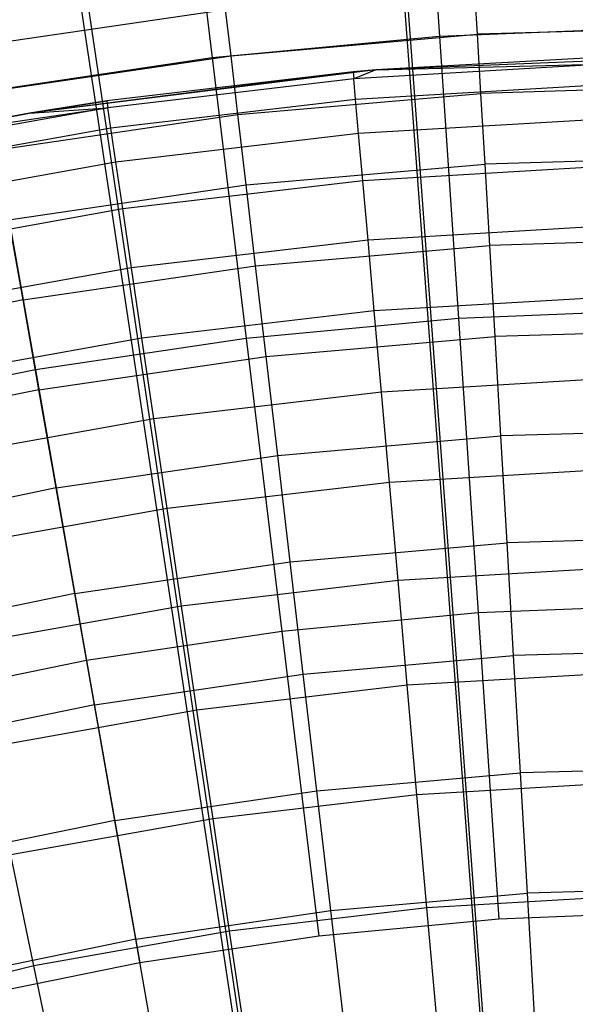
# Model space of a CAD drawing. Extents: x 0.1 to 20.1, y -10 to 10.
# Tile 107 of 127: x 9.841 to 10.045, y 1.202 to 1.563. Entities that reach past the tile are written whole.
import ezdxf

# ---------------------------------------------------------------- set-up
doc = ezdxf.new("R2010")
doc.units = 0
doc.header["$LTSCALE"] = 2.54
doc.layers.get('0').update_dxf_attribs({"linetype": 'CONTINUOUS'})

# ---------------------------------------------------------------- blocks, each defined once
blk = doc.blocks.new('DROPS_COLOR_E_STL')
at = {"color": 0}
for p, q in [((10.03353, 0.89754, 14.69615), (9.36147, 9.97269, 1.7)), ((10.03353, 0.89754, 14.69615), (9.36147, 9.97269, 1.7)), ((9.96743, 0.89018, 14.69615), (8.62698, 9.89092, 1.7)), ((9.96743, 0.89018, 14.69615), (8.62698, 9.89092, 1.7)), ((9.36, 9.87465, 1.7), (10.03585, 0.85595, 14.61615)), ((9.36, 9.87465, 1.7), (10.03585, 0.85595, 14.61615)), ((8.62413, 9.79174, 1.7), (9.97207, 0.84877, 14.61615)), ((8.62413, 9.79174, 1.7), (9.97207, 0.84877, 14.61615)), ((9.9887, 1.6555, 8.51436), (9.99533, 1.55694, 8.61447)), ((9.9887, 1.6555, 8.51436), (9.99533, 1.55694, 8.61447)), ((9.9, 1.64713, 8.51436), (9.91191, 1.54907, 8.61447)), ((9.9, 1.64713, 8.51436), (9.91191, 1.54907, 8.61447)), ((10.00927, 1.55775, 13.12227), (10.00827, 1.57488, 13.08083)), ((10.00927, 1.55775, 13.12227), (10.00827, 1.57488, 13.08083)), ((9.82606, 1.55359, 13.08083), (9.91686, 1.56689, 13.08083)), ((9.82606, 1.55359, 13.08083), (9.91686, 1.56689, 13.08083)), ((9.91885, 1.54984, 13.12227), (9.91686, 1.56689, 13.08083)), ((9.91885, 1.54984, 13.12227), (9.91686, 1.56689, 13.08083)), ((10.07905, 1.56031, 8.61447), (9.99533, 1.55694, 8.61447)), ((10.07905, 1.56031, 8.61447), (9.99533, 1.55694, 8.61447)), ((10.1, 1.56039, 13.12227), (10.00927, 1.55775, 13.12227)), ((10.1, 1.56039, 13.12227), (10.00927, 1.55775, 13.12227)), ((9.99533, 1.55694, 8.61447), (9.91191, 1.54907, 8.61447)), ((9.99533, 1.55694, 8.61447), (9.91191, 1.54907, 8.61447)), ((9.91885, 1.54984, 13.12227), (10.00927, 1.55775, 13.12227)), ((9.91885, 1.54984, 13.12227), (10.00927, 1.55775, 13.12227)), ((9.99533, 1.55694, 8.61447), (10.00228, 1.45353, 8.70955)), ((9.99533, 1.55694, 8.61447), (10.00228, 1.45353, 8.70955)), ((10.01053, 1.53609, 13.16153), (10.00927, 1.55775, 13.12227)), ((10.01053, 1.53609, 13.16153), (10.00927, 1.55775, 13.12227)), ((9.82904, 1.53668, 13.12227), (9.91885, 1.54984, 13.12227)), ((9.82904, 1.53668, 13.12227), (9.91885, 1.54984, 13.12227)), ((9.92137, 1.52829, 13.16153), (9.91885, 1.54984, 13.12227)), ((9.92137, 1.52829, 13.16153), (9.91885, 1.54984, 13.12227)), ((10.1, 1.55, 9.34871), (9.972, 1.54471, 9.34871)), ((10.1, 1.55, 9.34871), (9.972, 1.54471, 9.34871)), ((10.0545, 1.54933, 12.94871), (9.972, 1.54471, 9.34871)), ((10.0545, 1.54933, 12.94871), (9.972, 1.54471, 9.34871)), ((10.0545, 1.54933, 12.94871), (9.972, 1.54471, 12.94871)), ((10.0545, 1.54933, 12.94871), (9.972, 1.54471, 12.94871)), ((9.91191, 1.54907, 8.61447), (9.82903, 1.53674, 8.61447)), ((9.91191, 1.54907, 8.61447), (9.82903, 1.53674, 8.61447)), ((9.91191, 1.54907, 8.61447), (9.9244, 1.44619, 8.70955)), ((9.91191, 1.54907, 8.61447), (9.9244, 1.44619, 8.70955)), ((10.05457, 1.54678, 12.9909), (9.96387, 1.54145, 12.9909)), ((10.05457, 1.54678, 12.9909), (9.96387, 1.54145, 12.9909)), ((9.972, 1.54471, 12.94871), (10.05457, 1.54678, 12.9909)), ((9.972, 1.54471, 12.94871), (10.05457, 1.54678, 12.9909)), ((9.972, 1.54471, 9.34871), (9.84488, 1.52886, 9.34871)), ((9.972, 1.54471, 12.94871), (9.84488, 1.52886, 9.34871)), ((9.972, 1.54471, 9.34871), (9.84488, 1.52886, 9.34871)), ((9.972, 1.54471, 12.94871), (9.84488, 1.52886, 9.34871)), ((9.96365, 1.54399, 12.94871), (9.84488, 1.52886, 9.34871)), ((9.96365, 1.54399, 12.94871), (9.84488, 1.52886, 9.34871)), ((9.96365, 1.54399, 12.94871), (9.87327, 1.53333, 12.94871)), ((9.96365, 1.54399, 12.94871), (9.87327, 1.53333, 12.94871)), ((9.972, 1.54471, 12.94871), (9.96365, 1.54399, 12.94871)), ((9.972, 1.54471, 12.94871), (9.96365, 1.54399, 12.94871)), ((9.96365, 1.54399, 12.94871), (9.96387, 1.54145, 12.9909)), ((9.96365, 1.54399, 12.94871), (9.96387, 1.54145, 12.9909)), ((9.972, 1.54471, 12.94871), (9.96387, 1.54145, 12.9909)), ((9.972, 1.54471, 12.94871), (9.96387, 1.54145, 12.9909)), ((9.972, 1.54471, 12.94871), (9.972, 1.54471, 9.34871)), ((9.972, 1.54471, 12.94871), (9.972, 1.54471, 9.34871)), ((9.96387, 1.54145, 12.9909), (9.87364, 1.5308, 12.9909)), ((9.96387, 1.54145, 12.9909), (9.87364, 1.5308, 12.9909)), ((9.96454, 1.53386, 13.03248), (9.96387, 1.54145, 12.9909)), ((9.96454, 1.53386, 13.03248), (9.96387, 1.54145, 12.9909)), ((10.0548, 1.53917, 13.03248), (9.96454, 1.53386, 13.03248)), ((10.0548, 1.53917, 13.03248), (9.96454, 1.53386, 13.03248)), ((10.1, 1.53869, 13.16153), (10.01053, 1.53609, 13.16153)), ((10.1, 1.53869, 13.16153), (10.01053, 1.53609, 13.16153)), ((9.82903, 1.53674, 8.61447), (9.84703, 1.43468, 8.70955)), ((9.82903, 1.53674, 8.61447), (9.84703, 1.43468, 8.70955)), ((9.92137, 1.52829, 13.16153), (10.01053, 1.53609, 13.16153)), ((9.92137, 1.52829, 13.16153), (10.01053, 1.53609, 13.16153)), ((10.01204, 1.51017, 13.19811), (10.01053, 1.53609, 13.16153)), ((10.01204, 1.51017, 13.19811), (10.01053, 1.53609, 13.16153)), ((9.87327, 1.53333, 12.94871), (9.84488, 1.52886, 12.94871)), ((9.84488, 1.52886, 9.34871), (9.87327, 1.53333, 12.94871)), ((9.84488, 1.52886, 9.34871), (9.87327, 1.53333, 12.94871)), ((9.87327, 1.53333, 12.94871), (9.84488, 1.52886, 12.94871)), ((9.87327, 1.53333, 12.94871), (9.87364, 1.5308, 12.9909)), ((9.87327, 1.53333, 12.94871), (9.87364, 1.5308, 12.9909)), ((9.96454, 1.53386, 13.03248), (9.87476, 1.52327, 13.03248)), ((9.96454, 1.53386, 13.03248), (9.87476, 1.52327, 13.03248)), ((9.96565, 1.52134, 13.07283), (9.96454, 1.53386, 13.03248)), ((9.96565, 1.52134, 13.07283), (9.96454, 1.53386, 13.03248)), ((9.84488, 1.52886, 9.34871), (9.7195, 1.50257, 9.34871)), ((9.84488, 1.52886, 9.34871), (9.7195, 1.50257, 9.34871)), ((9.78367, 1.51738, 12.94871), (9.87364, 1.5308, 12.9909)), ((9.78367, 1.51738, 12.94871), (9.87364, 1.5308, 12.9909)), ((9.84488, 1.52886, 12.94871), (9.78367, 1.51738, 12.94871)), ((9.78367, 1.51738, 12.94871), (9.84488, 1.52886, 9.34871)), ((9.78367, 1.51738, 12.94871), (9.84488, 1.52886, 9.34871)), ((9.84488, 1.52886, 12.94871), (9.78367, 1.51738, 12.94871)), ((9.87364, 1.5308, 12.9909), (9.78419, 1.51488, 12.9909)), ((9.87364, 1.5308, 12.9909), (9.78419, 1.51488, 12.9909)), ((9.83281, 1.51531, 13.16153), (9.92137, 1.52829, 13.16153)), ((9.83281, 1.51531, 13.16153), (9.92137, 1.52829, 13.16153)), ((9.84488, 1.52886, 12.94871), (9.87364, 1.5308, 12.9909)), ((9.84488, 1.52886, 12.94871), (9.87364, 1.5308, 12.9909)), ((9.84488, 1.52886, 12.94871), (9.84488, 1.52886, 9.34871)), ((9.84488, 1.52886, 12.94871), (9.84488, 1.52886, 9.34871)), ((9.87476, 1.52327, 13.03248), (9.87364, 1.5308, 12.9909)), ((9.87476, 1.52327, 13.03248), (9.87364, 1.5308, 12.9909)), ((9.92438, 1.5025, 13.19811), (9.92137, 1.52829, 13.16153)), ((9.92438, 1.5025, 13.19811), (9.92137, 1.52829, 13.16153)), ((10.05517, 1.5266, 13.07283), (9.96565, 1.52134, 13.07283)), ((10.05517, 1.5266, 13.07283), (9.96565, 1.52134, 13.07283)), ((9.87476, 1.52327, 13.03248), (9.78575, 1.50742, 13.03248)), ((9.87476, 1.52327, 13.03248), (9.78575, 1.50742, 13.03248)), ((9.8766, 1.51083, 13.07283), (9.87476, 1.52327, 13.03248)), ((9.8766, 1.51083, 13.07283), (9.87476, 1.52327, 13.03248)), ((9.96565, 1.52134, 13.07283), (9.8766, 1.51083, 13.07283)), ((9.96565, 1.52134, 13.07283), (9.8766, 1.51083, 13.07283)), ((9.96718, 1.50406, 13.11137), (9.96565, 1.52134, 13.07283)), ((9.96718, 1.50406, 13.11137), (9.96565, 1.52134, 13.07283)), ((9.8766, 1.51083, 13.07283), (9.78832, 1.49511, 13.07283)), ((9.8766, 1.51083, 13.07283), (9.78832, 1.49511, 13.07283)), ((9.87914, 1.49367, 13.11137), (9.8766, 1.51083, 13.07283)), ((9.87914, 1.49367, 13.11137), (9.8766, 1.51083, 13.07283)), ((9.92438, 1.5025, 13.19811), (10.01204, 1.51017, 13.19811)), ((9.92438, 1.5025, 13.19811), (10.01204, 1.51017, 13.19811)), ((10.1, 1.51273, 13.19811), (10.01204, 1.51017, 13.19811)), ((10.1, 1.51273, 13.19811), (10.01204, 1.51017, 13.19811)), ((10.01378, 1.48033, 13.23156), (10.01204, 1.51017, 13.19811)), ((10.01378, 1.48033, 13.23156), (10.01204, 1.51017, 13.19811)), ((10.05567, 1.50926, 13.11137), (9.96718, 1.50406, 13.11137)), ((10.05567, 1.50926, 13.11137), (9.96718, 1.50406, 13.11137)), ((9.83732, 1.48975, 13.19811), (9.92438, 1.5025, 13.19811)), ((9.83732, 1.48975, 13.19811), (9.92438, 1.5025, 13.19811)), ((9.96718, 1.50406, 13.11137), (9.87914, 1.49367, 13.11137)), ((9.96718, 1.50406, 13.11137), (9.87914, 1.49367, 13.11137)), ((9.92785, 1.47282, 13.23156), (9.92438, 1.5025, 13.19811)), ((9.92785, 1.47282, 13.23156), (9.92438, 1.5025, 13.19811)), ((9.9691, 1.48228, 13.14754), (9.96718, 1.50406, 13.11137)), ((9.9691, 1.48228, 13.14754), (9.96718, 1.50406, 13.11137)), ((9.87914, 1.49367, 13.11137), (9.79186, 1.47813, 13.11137)), ((9.87914, 1.49367, 13.11137), (9.79186, 1.47813, 13.11137)), ((9.88233, 1.47204, 13.14754), (9.87914, 1.49367, 13.11137)), ((9.88233, 1.47204, 13.14754), (9.87914, 1.49367, 13.11137)), ((9.84251, 1.46032, 13.23156), (9.83732, 1.48975, 13.19811)), ((9.84251, 1.46032, 13.23156), (9.83732, 1.48975, 13.19811)), ((10.05632, 1.4874, 13.14754), (9.9691, 1.48228, 13.14754)), ((10.05632, 1.4874, 13.14754), (9.9691, 1.48228, 13.14754)), ((9.9691, 1.48228, 13.14754), (9.88233, 1.47204, 13.14754)), ((9.9691, 1.48228, 13.14754), (9.88233, 1.47204, 13.14754)), ((9.97139, 1.45631, 13.18081), (9.9691, 1.48228, 13.14754)), ((9.97139, 1.45631, 13.18081), (9.9691, 1.48228, 13.14754)), ((10.1, 1.48284, 13.23156), (10.01378, 1.48033, 13.23156)), ((10.1, 1.48284, 13.23156), (10.01378, 1.48033, 13.23156)), ((9.92785, 1.47282, 13.23156), (10.01378, 1.48033, 13.23156)), ((9.92785, 1.47282, 13.23156), (10.01378, 1.48033, 13.23156)), ((10.01572, 1.44694, 13.26145), (10.01378, 1.48033, 13.23156)), ((10.01572, 1.44694, 13.26145), (10.01378, 1.48033, 13.23156)), ((9.88233, 1.47204, 13.14754), (9.79632, 1.45673, 13.14754)), ((9.88233, 1.47204, 13.14754), (9.79632, 1.45673, 13.14754)), ((9.84251, 1.46032, 13.23156), (9.92785, 1.47282, 13.23156)), ((9.84251, 1.46032, 13.23156), (9.92785, 1.47282, 13.23156)), ((9.88615, 1.44625, 13.18081), (9.88233, 1.47204, 13.14754)), ((9.88615, 1.44625, 13.18081), (9.88233, 1.47204, 13.14754)), ((9.93174, 1.4396, 13.26145), (9.92785, 1.47282, 13.23156)), ((9.93174, 1.4396, 13.26145), (9.92785, 1.47282, 13.23156)), ((9.84251, 1.46032, 13.23156), (9.75803, 1.44287, 13.23156)), ((9.84251, 1.46032, 13.23156), (9.75803, 1.44287, 13.23156)), ((9.84831, 1.42738, 13.26145), (9.84251, 1.46032, 13.23156)), ((9.84831, 1.42738, 13.26145), (9.84251, 1.46032, 13.23156)), ((10.05708, 1.46135, 13.18081), (9.97139, 1.45631, 13.18081)), ((10.05708, 1.46135, 13.18081), (9.97139, 1.45631, 13.18081)), ((9.97139, 1.45631, 13.18081), (9.88615, 1.44625, 13.18081)), ((9.97139, 1.45631, 13.18081), (9.88615, 1.44625, 13.18081)), ((9.97402, 1.42654, 13.21069), (9.97139, 1.45631, 13.18081)), ((9.97402, 1.42654, 13.21069), (9.97139, 1.45631, 13.18081)), ((10.08044, 1.45668, 8.70955), (10.00228, 1.45353, 8.70955)), ((10.08044, 1.45668, 8.70955), (10.00228, 1.45353, 8.70955)), ((10.00228, 1.45353, 8.70955), (9.9244, 1.44619, 8.70955)), ((10.00228, 1.45353, 8.70955), (9.9244, 1.44619, 8.70955)), ((10.00228, 1.45353, 8.70955), (10.00954, 1.34553, 8.79935)), ((10.00228, 1.45353, 8.70955), (10.00954, 1.34553, 8.79935)), ((10.1, 1.4494, 13.26145), (10.01572, 1.44694, 13.26145)), ((10.1, 1.4494, 13.26145), (10.01572, 1.44694, 13.26145)), ((9.88615, 1.44625, 13.18081), (9.80164, 1.43121, 13.18081)), ((9.88615, 1.44625, 13.18081), (9.80164, 1.43121, 13.18081)), ((9.9244, 1.44619, 8.70955), (9.84703, 1.43468, 8.70955)), ((9.9244, 1.44619, 8.70955), (9.84703, 1.43468, 8.70955)), ((9.89052, 1.41669, 13.21069), (9.88615, 1.44625, 13.18081)), ((9.89052, 1.41669, 13.21069), (9.88615, 1.44625, 13.18081)), ((9.9244, 1.44619, 8.70955), (9.93745, 1.33874, 8.79935)), ((9.9244, 1.44619, 8.70955), (9.93745, 1.33874, 8.79935)), ((9.93174, 1.4396, 13.26145), (10.01572, 1.44694, 13.26145)), ((9.93174, 1.4396, 13.26145), (10.01572, 1.44694, 13.26145)), ((10.01785, 1.41042, 13.2874), (10.01572, 1.44694, 13.26145)), ((10.01785, 1.41042, 13.2874), (10.01572, 1.44694, 13.26145)), ((9.84831, 1.42738, 13.26145), (9.93174, 1.4396, 13.26145)), ((9.84831, 1.42738, 13.26145), (9.93174, 1.4396, 13.26145)), ((9.93598, 1.40326, 13.2874), (9.93174, 1.4396, 13.26145)), ((9.93598, 1.40326, 13.2874), (9.93174, 1.4396, 13.26145)), ((9.84703, 1.43468, 8.70955), (9.77038, 1.41903, 8.70955)), ((9.84703, 1.43468, 8.70955), (9.77038, 1.41903, 8.70955)), ((9.84703, 1.43468, 8.70955), (9.86582, 1.32808, 8.79935)), ((9.84703, 1.43468, 8.70955), (9.86582, 1.32808, 8.79935)), ((10.05796, 1.43148, 13.21069), (9.97402, 1.42654, 13.21069)), ((10.05796, 1.43148, 13.21069), (9.97402, 1.42654, 13.21069)), ((9.84831, 1.42738, 13.26145), (9.76575, 1.41033, 13.26145)), ((9.84831, 1.42738, 13.26145), (9.76575, 1.41033, 13.26145)), ((9.85467, 1.39135, 13.2874), (9.84831, 1.42738, 13.26145)), ((9.85467, 1.39135, 13.2874), (9.84831, 1.42738, 13.26145)), ((9.97402, 1.42654, 13.21069), (9.89052, 1.41669, 13.21069)), ((9.97402, 1.42654, 13.21069), (9.89052, 1.41669, 13.21069)), ((9.97695, 1.3934, 13.23676), (9.97402, 1.42654, 13.21069)), ((9.97695, 1.3934, 13.23676), (9.97402, 1.42654, 13.21069)), ((9.89052, 1.41669, 13.21069), (9.80774, 1.40195, 13.21069)), ((9.89052, 1.41669, 13.21069), (9.80774, 1.40195, 13.21069)), ((9.89538, 1.38378, 13.23676), (9.89052, 1.41669, 13.21069)), ((9.89538, 1.38378, 13.23676), (9.89052, 1.41669, 13.21069)), ((10.1, 1.41281, 13.2874), (10.01785, 1.41042, 13.2874)), ((10.1, 1.41281, 13.2874), (10.01785, 1.41042, 13.2874)), ((9.93598, 1.40326, 13.2874), (10.01785, 1.41042, 13.2874)), ((9.93598, 1.40326, 13.2874), (10.01785, 1.41042, 13.2874)), ((10.02013, 1.37123, 13.3091), (10.01785, 1.41042, 13.2874)), ((10.02013, 1.37123, 13.3091), (10.01785, 1.41042, 13.2874)), ((9.85467, 1.39135, 13.2874), (9.93598, 1.40326, 13.2874)), ((9.85467, 1.39135, 13.2874), (9.93598, 1.40326, 13.2874)), ((9.94054, 1.36427, 13.3091), (9.93598, 1.40326, 13.2874)), ((9.94054, 1.36427, 13.3091), (9.93598, 1.40326, 13.2874)), ((10.05893, 1.39822, 13.23676), (9.97695, 1.3934, 13.23676)), ((10.05893, 1.39822, 13.23676), (9.97695, 1.3934, 13.23676)), ((9.85467, 1.39135, 13.2874), (9.77418, 1.37473, 13.2874)), ((9.85467, 1.39135, 13.2874), (9.77418, 1.37473, 13.2874)), ((9.86148, 1.35269, 13.3091), (9.85467, 1.39135, 13.2874)), ((9.86148, 1.35269, 13.3091), (9.85467, 1.39135, 13.2874)), ((9.97695, 1.3934, 13.23676), (9.89538, 1.38378, 13.23676)), ((9.97695, 1.3934, 13.23676), (9.89538, 1.38378, 13.23676)), ((9.98013, 1.35737, 13.25862), (9.97695, 1.3934, 13.23676)), ((9.98013, 1.35737, 13.25862), (9.97695, 1.3934, 13.23676)), ((9.89538, 1.38378, 13.23676), (9.81453, 1.36938, 13.23676)), ((9.89538, 1.38378, 13.23676), (9.81453, 1.36938, 13.23676)), ((9.90068, 1.348, 13.25862), (9.89538, 1.38378, 13.23676)), ((9.90068, 1.348, 13.25862), (9.89538, 1.38378, 13.23676)), ((10.1, 1.37355, 13.3091), (10.02013, 1.37123, 13.3091)), ((10.1, 1.37355, 13.3091), (10.02013, 1.37123, 13.3091)), ((9.94054, 1.36427, 13.3091), (10.02013, 1.37123, 13.3091)), ((9.94054, 1.36427, 13.3091), (10.02013, 1.37123, 13.3091)), ((10.02254, 1.32986, 13.32627), (10.02013, 1.37123, 13.3091)), ((10.02254, 1.32986, 13.32627), (10.02013, 1.37123, 13.3091)), ((9.86148, 1.35269, 13.3091), (9.94054, 1.36427, 13.3091)), ((9.86148, 1.35269, 13.3091), (9.94054, 1.36427, 13.3091)), ((9.94535, 1.3231, 13.32627), (9.94054, 1.36427, 13.3091)), ((9.94535, 1.3231, 13.32627), (9.94054, 1.36427, 13.3091)), ((10.06, 1.36207, 13.25862), (9.98013, 1.35737, 13.25862)), ((10.06, 1.36207, 13.25862), (9.98013, 1.35737, 13.25862)), ((9.98013, 1.35737, 13.25862), (9.90068, 1.348, 13.25862)), ((9.98013, 1.35737, 13.25862), (9.90068, 1.348, 13.25862)), ((9.98352, 1.31898, 13.27597), (9.98013, 1.35737, 13.25862)), ((9.98352, 1.31898, 13.27597), (9.98013, 1.35737, 13.25862)), ((9.86148, 1.35269, 13.3091), (9.78324, 1.33653, 13.3091)), ((9.86148, 1.35269, 13.3091), (9.78324, 1.33653, 13.3091)), ((9.86868, 1.31187, 13.32627), (9.86148, 1.35269, 13.3091)), ((9.86868, 1.31187, 13.32627), (9.86148, 1.35269, 13.3091)), ((9.90068, 1.348, 13.25862), (9.82191, 1.33397, 13.25862)), ((9.90068, 1.348, 13.25862), (9.82191, 1.33397, 13.25862)), ((9.90631, 1.30987, 13.27597), (9.90068, 1.348, 13.25862)), ((9.90631, 1.30987, 13.27597), (9.90068, 1.348, 13.25862)), ((10.08189, 1.34845, 8.79935), (10.00954, 1.34553, 8.79935)), ((10.08189, 1.34845, 8.79935), (10.00954, 1.34553, 8.79935)), ((10.00954, 1.34553, 8.79935), (9.93745, 1.33874, 8.79935)), ((10.00954, 1.34553, 8.79935), (9.93745, 1.33874, 8.79935)), ((10.00954, 1.34553, 8.79935), (10.01709, 1.23322, 8.88366)), ((10.00954, 1.34553, 8.79935), (10.01709, 1.23322, 8.88366)), ((9.93745, 1.33874, 8.79935), (9.86582, 1.32808, 8.79935)), ((9.93745, 1.33874, 8.79935), (9.86582, 1.32808, 8.79935)), ((9.93745, 1.33874, 8.79935), (9.95102, 1.22699, 8.88366)), ((9.93745, 1.33874, 8.79935), (9.95102, 1.22699, 8.88366)), ((9.94535, 1.3231, 13.32627), (10.02254, 1.32986, 13.32627)), ((9.94535, 1.3231, 13.32627), (10.02254, 1.32986, 13.32627)), ((10.1, 1.33211, 13.32627), (10.02254, 1.32986, 13.32627)), ((10.1, 1.33211, 13.32627), (10.02254, 1.32986, 13.32627)), ((10.02505, 1.28683, 13.33869), (10.02254, 1.32986, 13.32627)), ((10.02505, 1.28683, 13.33869), (10.02254, 1.32986, 13.32627)), ((9.86582, 1.32808, 8.79935), (9.79487, 1.3136, 8.79935)), ((9.86582, 1.32808, 8.79935), (9.79487, 1.3136, 8.79935)), ((9.86582, 1.32808, 8.79935), (9.88537, 1.21722, 8.88366)), ((9.86582, 1.32808, 8.79935), (9.88537, 1.21722, 8.88366)), ((9.86868, 1.31187, 13.32627), (9.94535, 1.3231, 13.32627)), ((9.86868, 1.31187, 13.32627), (9.94535, 1.3231, 13.32627)), ((9.95035, 1.28029, 13.33869), (9.94535, 1.3231, 13.32627)), ((9.95035, 1.28029, 13.33869), (9.94535, 1.3231, 13.32627)), ((10.06113, 1.32354, 13.27597), (9.98352, 1.31898, 13.27597)), ((10.06113, 1.32354, 13.27597), (9.98352, 1.31898, 13.27597)), ((9.98352, 1.31898, 13.27597), (9.90631, 1.30987, 13.27597)), ((9.98352, 1.31898, 13.27597), (9.90631, 1.30987, 13.27597)), ((9.98707, 1.27878, 13.28854), (9.98352, 1.31898, 13.27597)), ((9.98707, 1.27878, 13.28854), (9.98352, 1.31898, 13.27597)), ((9.86868, 1.31187, 13.32627), (9.79279, 1.2962, 13.32627)), ((9.86868, 1.31187, 13.32627), (9.79279, 1.2962, 13.32627)), ((9.87617, 1.26943, 13.33869), (9.86868, 1.31187, 13.32627)), ((9.87617, 1.26943, 13.33869), (9.86868, 1.31187, 13.32627)), ((9.90631, 1.30987, 13.27597), (9.82977, 1.29624, 13.27597)), ((9.90631, 1.30987, 13.27597), (9.82977, 1.29624, 13.27597)), ((9.91222, 1.26995, 13.28854), (9.90631, 1.30987, 13.27597)), ((9.91222, 1.26995, 13.28854), (9.90631, 1.30987, 13.27597)), ((9.95035, 1.28029, 13.33869), (10.02505, 1.28683, 13.33869)), ((9.95035, 1.28029, 13.33869), (10.02505, 1.28683, 13.33869)), ((10.1, 1.28901, 13.33869), (10.02505, 1.28683, 13.33869)), ((10.1, 1.28901, 13.33869), (10.02505, 1.28683, 13.33869)), ((10.02762, 1.24268, 13.3462), (10.02505, 1.28683, 13.33869)), ((10.02762, 1.24268, 13.3462), (10.02505, 1.28683, 13.33869)), ((10.06231, 1.28321, 13.28854), (9.98707, 1.27878, 13.28854)), ((10.06231, 1.28321, 13.28854), (9.98707, 1.27878, 13.28854)), ((9.87617, 1.26943, 13.33869), (9.95035, 1.28029, 13.33869)), ((9.87617, 1.26943, 13.33869), (9.95035, 1.28029, 13.33869)), ((9.98707, 1.27878, 13.28854), (9.91222, 1.26995, 13.28854)), ((9.98707, 1.27878, 13.28854), (9.91222, 1.26995, 13.28854)), ((9.95549, 1.23637, 13.3462), (9.95035, 1.28029, 13.33869)), ((9.95549, 1.23637, 13.3462), (9.95035, 1.28029, 13.33869)), ((9.99073, 1.23737, 13.29616), (9.98707, 1.27878, 13.28854)), ((9.99073, 1.23737, 13.29616), (9.98707, 1.27878, 13.28854)), ((9.87617, 1.26943, 13.33869), (9.80273, 1.25426, 13.33869)), ((9.87617, 1.26943, 13.33869), (9.80273, 1.25426, 13.33869)), ((9.91222, 1.26995, 13.28854), (9.83801, 1.25674, 13.28854)), ((9.91222, 1.26995, 13.28854), (9.83801, 1.25674, 13.28854)), ((9.88384, 1.22587, 13.3462), (9.87617, 1.26943, 13.33869)), ((9.88384, 1.22587, 13.3462), (9.87617, 1.26943, 13.33869)), ((9.9183, 1.22883, 13.29616), (9.91222, 1.26995, 13.28854)), ((9.9183, 1.22883, 13.29616), (9.91222, 1.26995, 13.28854)), ((9.84649, 1.21604, 13.29616), (9.83801, 1.25674, 13.28854)), ((9.84649, 1.21604, 13.29616), (9.83801, 1.25674, 13.28854)), ((9.95549, 1.23637, 13.3462), (10.02762, 1.24268, 13.3462)), ((9.95549, 1.23637, 13.3462), (10.02762, 1.24268, 13.3462)), ((10.1, 1.24479, 13.3462), (10.02762, 1.24268, 13.3462)), ((10.1, 1.24479, 13.3462), (10.02762, 1.24268, 13.3462)), ((10.03023, 1.19797, 13.34871), (10.02762, 1.24268, 13.3462)), ((10.03023, 1.19797, 13.34871), (10.02762, 1.24268, 13.3462)), ((10.06353, 1.24165, 13.29616), (9.99073, 1.23737, 13.29616)), ((10.06353, 1.24165, 13.29616), (9.99073, 1.23737, 13.29616)), ((9.88384, 1.22587, 13.3462), (9.95549, 1.23637, 13.3462)), ((9.88384, 1.22587, 13.3462), (9.95549, 1.23637, 13.3462)), ((9.99073, 1.23737, 13.29616), (9.9183, 1.22883, 13.29616)), ((9.99073, 1.23737, 13.29616), (9.9183, 1.22883, 13.29616)), ((9.96069, 1.19189, 13.34871), (9.95549, 1.23637, 13.3462)), ((9.96069, 1.19189, 13.34871), (9.95549, 1.23637, 13.3462)), ((9.99444, 1.19535, 13.29872), (9.99073, 1.23737, 13.29616)), ((9.99444, 1.19535, 13.29872), (9.99073, 1.23737, 13.29616)), ((10.08341, 1.23589, 8.88366), (10.01709, 1.23322, 8.88366)), ((10.08341, 1.23589, 8.88366), (10.01709, 1.23322, 8.88366)), ((10.01709, 1.23322, 8.88366), (9.95102, 1.22699, 8.88366)), ((10.01709, 1.23322, 8.88366), (9.95102, 1.22699, 8.88366)), ((9.9183, 1.22883, 13.29616), (9.84649, 1.21604, 13.29616)), ((9.9183, 1.22883, 13.29616), (9.84649, 1.21604, 13.29616)), ((9.92447, 1.18709, 13.29872), (9.9183, 1.22883, 13.29616)), ((9.92447, 1.18709, 13.29872), (9.9183, 1.22883, 13.29616)), ((9.88384, 1.22587, 13.3462), (9.81293, 1.21123, 13.3462)), ((9.88384, 1.22587, 13.3462), (9.81293, 1.21123, 13.3462)), ((9.89162, 1.18177, 13.34871), (9.88384, 1.22587, 13.3462)), ((9.89162, 1.18177, 13.34871), (9.88384, 1.22587, 13.3462)), ((9.95102, 1.22699, 8.88366), (9.88537, 1.21722, 8.88366)), ((9.95102, 1.22699, 8.88366), (9.88537, 1.21722, 8.88366)), ((9.88537, 1.21722, 8.88366), (9.82034, 1.20395, 8.88366)), ((9.88537, 1.21722, 8.88366), (9.82034, 1.20395, 8.88366)), ((9.84649, 1.21604, 13.29616), (9.77556, 1.19907, 13.29616)), ((9.84649, 1.21604, 13.29616), (9.77556, 1.19907, 13.29616)), ((9.8551, 1.17474, 13.29872), (9.84649, 1.21604, 13.29616)), ((9.8551, 1.17474, 13.29872), (9.84649, 1.21604, 13.29616))]:
    blk.add_line(p, q, dxfattribs=at)

msp = doc.modelspace()

# ---------------------------------------------------------------- block references
at = {"color": 0}
msp.add_blockref('DROPS_COLOR_E_STL', (0, 0), dxfattribs=at)

doc.saveas('drawing.dxf')
